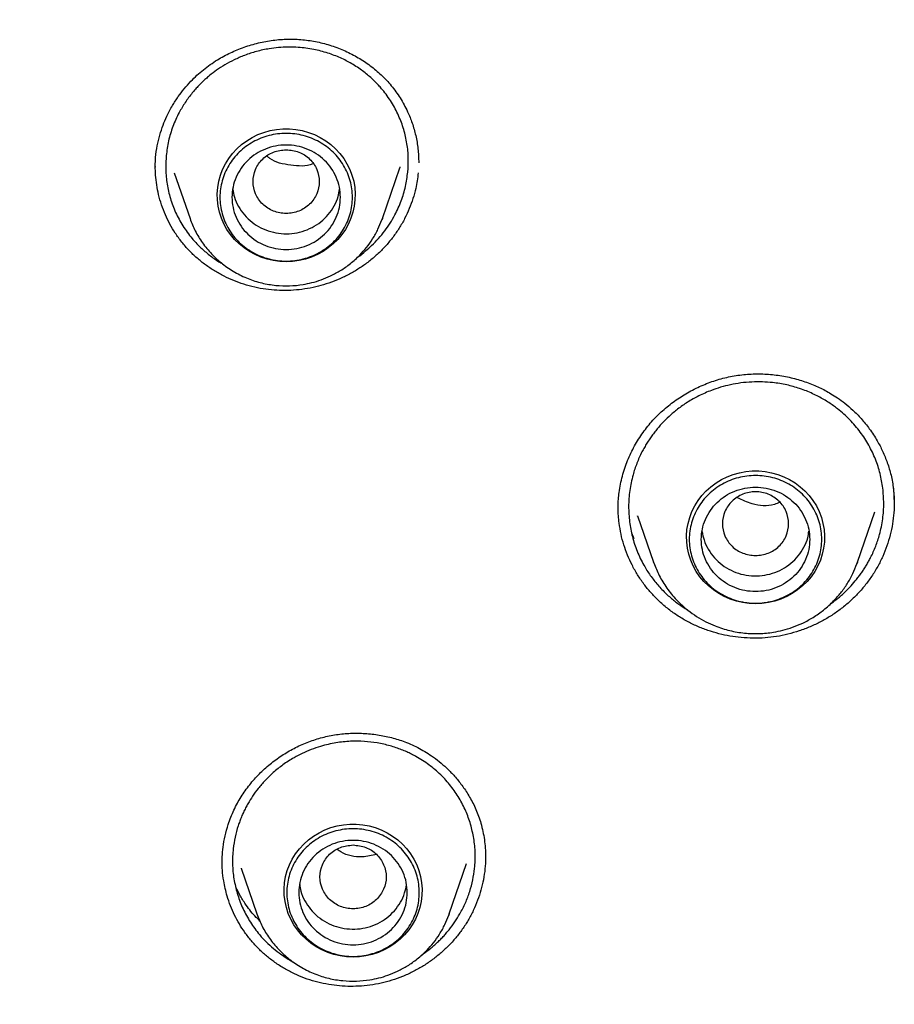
# Model space of a CAD drawing. Header units: millimetres. Extents: x 8 to 866, y 12 to 2084.
# Tile 73 of 98: x 385 to 399, y 1901 to 1917. Entities that reach past the tile are written whole.
import ezdxf

# ---------------------------------------------------------------- set-up
doc = ezdxf.new("R2010")
doc.units = ezdxf.units.MM

msp = doc.modelspace()

# ---------------------------------------------------------------- linework, layer by layer
at = {"color": 7, "linetype": 'Continuous', "lineweight": 30}
for p, q in [((386.785, 1914.7), (386.79, 1914.877)), ((386.785, 1914.695), (386.787, 1914.725)), ((390.555, 1913.86), (390.846, 1914.703)), ((390.848, 1914.718), (390.844, 1914.704)), ((387.099, 1914.621), (387.362, 1913.86)), ((390.546, 1913.838), (390.555, 1913.86)), ((399.042, 1909.372), (399.054, 1909.126)), ((399.053, 1909.131), (399.052, 1909.121)), ((394.472, 1909.03), (394.473, 1909.046)), ((394.791, 1908.925), (395.058, 1908.151)), ((394.794, 1908.92), (394.793, 1908.925)), ((398.444, 1908.151), (398.733, 1908.99)), ((394.736, 1908.54), (394.695, 1908.635)), ((395.058, 1908.151), (395.063, 1908.14)), ((395.062, 1908.14), (395.058, 1908.151)), ((398.434, 1908.127), (398.444, 1908.151)), ((398.444, 1908.151), (398.435, 1908.127)), ((392.269, 1903.27), (392.268, 1903.25)), ((387.897, 1903.149), (387.897, 1903.161)), ((388.211, 1903.069), (388.472, 1902.312)), ((388.216, 1903.065), (388.214, 1903.07)), ((391.666, 1902.312), (391.954, 1903.148)), ((391.657, 1902.29), (391.666, 1902.311))]:
    msp.add_line(p, q, dxfattribs=at)
at = {"color": 7, "linetype": 'Continuous', "lineweight": 30, "flags": 128}
for points in [[(388.958, 1913.143), (388.851, 1913.148), (388.745, 1913.163), (388.64, 1913.187), (388.539, 1913.22), (388.441, 1913.263), (388.347, 1913.314), (388.259, 1913.373), (388.177, 1913.44), (388.102, 1913.514), (388.035, 1913.594), (387.975, 1913.681), (387.925, 1913.772), (387.883, 1913.867), (387.851, 1913.966), (387.828, 1914.067), (387.816, 1914.17), (387.813, 1914.273), (387.821, 1914.376), (387.838, 1914.479), (387.866, 1914.579), (387.903, 1914.676), (387.949, 1914.769), (388.004, 1914.858), (388.068, 1914.941), (388.139, 1915.019), (388.218, 1915.089), (388.303, 1915.152), (388.393, 1915.208), (388.489, 1915.254), (388.589, 1915.292), (388.692, 1915.321), (388.798, 1915.34), (388.905, 1915.35), (389.012, 1915.35), (389.119, 1915.34), (389.225, 1915.321), (389.328, 1915.292), (389.428, 1915.254), (389.524, 1915.208), (389.614, 1915.152), (389.699, 1915.089), (389.778, 1915.019), (389.849, 1914.941), (389.913, 1914.858), (389.968, 1914.769), (390.014, 1914.676), (390.051, 1914.579), (390.079, 1914.479), (390.096, 1914.376), (390.104, 1914.273), (390.101, 1914.17), (390.089, 1914.067), (390.066, 1913.966), (390.034, 1913.867), (389.992, 1913.772), (389.942, 1913.681), (389.882, 1913.594), (389.815, 1913.514), (389.74, 1913.44), (389.658, 1913.373), (389.57, 1913.314), (389.476, 1913.263), (389.378, 1913.22), (389.277, 1913.187), (389.172, 1913.163), (389.066, 1913.148), (388.958, 1913.143)], [(390.555, 1913.86), (390.551, 1913.847), (390.548, 1913.838)], [(396.751, 1907.461), (396.644, 1907.466), (396.537, 1907.481), (396.433, 1907.505), (396.331, 1907.538), (396.233, 1907.581), (396.14, 1907.632), (396.052, 1907.691), (395.97, 1907.758), (395.895, 1907.832), (395.827, 1907.912), (395.768, 1907.998), (395.717, 1908.09), (395.676, 1908.185), (395.643, 1908.284), (395.621, 1908.385), (395.608, 1908.488), (395.606, 1908.591), (395.613, 1908.694), (395.631, 1908.796), (395.658, 1908.897), (395.695, 1908.994), (395.742, 1909.087), (395.797, 1909.176), (395.86, 1909.259), (395.932, 1909.337), (396.01, 1909.407), (396.095, 1909.47), (396.186, 1909.526), (396.282, 1909.572), (396.382, 1909.61), (396.485, 1909.639), (396.59, 1909.658), (396.697, 1909.668), (396.805, 1909.668), (396.912, 1909.658), (397.017, 1909.639), (397.12, 1909.61), (397.22, 1909.572), (397.316, 1909.526), (397.407, 1909.47), (397.492, 1909.407), (397.571, 1909.337), (397.642, 1909.259), (397.705, 1909.176), (397.761, 1909.087), (397.807, 1908.994), (397.844, 1908.897), (397.871, 1908.796), (397.889, 1908.694), (397.896, 1908.591), (397.894, 1908.488), (397.881, 1908.385), (397.859, 1908.284), (397.827, 1908.185), (397.785, 1908.09), (397.734, 1907.998), (397.675, 1907.912), (397.607, 1907.832), (397.532, 1907.758), (397.45, 1907.691), (397.362, 1907.632), (397.269, 1907.581), (397.171, 1907.538), (397.069, 1907.505), (396.965, 1907.481), (396.858, 1907.466), (396.751, 1907.461)], [(390.069, 1901.595), (389.962, 1901.6), (389.855, 1901.614), (389.751, 1901.638), (389.649, 1901.672), (389.551, 1901.714), (389.458, 1901.765), (389.37, 1901.824), (389.288, 1901.891), (389.213, 1901.965), (389.145, 1902.046), (389.086, 1902.132), (389.035, 1902.223), (388.994, 1902.319), (388.961, 1902.417), (388.939, 1902.519), (388.926, 1902.621), (388.924, 1902.725), (388.931, 1902.828), (388.949, 1902.93), (388.976, 1903.03), (389.013, 1903.127), (389.059, 1903.221), (389.115, 1903.31), (389.178, 1903.393), (389.25, 1903.47), (389.328, 1903.541), (389.413, 1903.604), (389.504, 1903.659), (389.6, 1903.706), (389.7, 1903.744), (389.803, 1903.773), (389.908, 1903.792), (390.015, 1903.802), (390.123, 1903.802), (390.23, 1903.792), (390.335, 1903.773), (390.438, 1903.744), (390.538, 1903.706), (390.634, 1903.659), (390.725, 1903.604), (390.81, 1903.541), (390.888, 1903.47), (390.96, 1903.393), (391.023, 1903.31), (391.079, 1903.221), (391.125, 1903.127), (391.162, 1903.03), (391.189, 1902.93), (391.207, 1902.828), (391.214, 1902.725), (391.212, 1902.621), (391.199, 1902.519), (391.177, 1902.417), (391.144, 1902.319), (391.103, 1902.223), (391.052, 1902.132), (390.993, 1902.046), (390.925, 1901.965), (390.85, 1901.891), (390.768, 1901.824), (390.68, 1901.765), (390.587, 1901.714), (390.489, 1901.672), (390.387, 1901.638), (390.283, 1901.614), (390.176, 1901.6), (390.069, 1901.595)], [(391.666, 1902.312), (391.661, 1902.298), (391.658, 1902.29)]]:
    msp.add_lwpolyline(points, dxfattribs=at)
at = {"color": 7, "linetype": 'Continuous', "lineweight": 30}
for points, knots in [([(385.428, 1947.324), (385.162, 1947.073), (384.517, 1946.464), (383.741, 1945.665), (383.211, 1945.101), (383.022, 1944.895), (382.969, 1944.838), (382.917, 1944.782), (382.865, 1944.725), (382.814, 1944.668), (382.762, 1944.611), (382.709, 1944.553), (382.644, 1944.481), (382.547, 1944.373), (382.404, 1944.213), (382.21, 1943.994), (381.972, 1943.72), (381.69, 1943.392), (381.36, 1943), (380.982, 1942.542), (380.558, 1942.014), (380.095, 1941.42), (379.595, 1940.757), (379.062, 1940.025), (378.626, 1939.403), (378.321, 1938.953), (378.152, 1938.701), (378.01, 1938.486), (377.871, 1938.273), (377.734, 1938.062), (377.6, 1937.853), (377.394, 1937.528), (377.124, 1937.092), (376.742, 1936.459), (376.336, 1935.76), (375.914, 1935.002), (375.608, 1934.431), (375.403, 1934.036), (375.285, 1933.808), (375.172, 1933.584), (375.062, 1933.366), (374.956, 1933.151), (374.854, 1932.942), (374.498, 1932.206), (373.917, 1930.929), (373.168, 1929.085), (372.496, 1927.215), (371.926, 1925.396), (371.448, 1923.634), (371.067, 1922.003), (370.841, 1920.865), (370.727, 1920.23), (370.693, 1920.032), (370.659, 1919.834), (370.626, 1919.636), (370.594, 1919.438), (370.539, 1919.088), (370.461, 1918.564), (370.364, 1917.845), (370.271, 1917.06), (370.186, 1916.209), (370.12, 1915.407), (370.071, 1914.667), (370.037, 1914.003), (370.011, 1913.31), (369.994, 1912.58), (369.989, 1911.817), (369.997, 1910.996), (370.02, 1910.157), (370.058, 1909.323), (370.106, 1908.548), (370.162, 1907.833), (370.225, 1907.158), (370.292, 1906.528), (370.346, 1906.076), (370.38, 1905.803), (370.395, 1905.686), (370.41, 1905.573), (370.425, 1905.463), (370.44, 1905.356), (370.454, 1905.253), (370.553, 1904.549), (370.766, 1903.24), (371.155, 1901.331), (371.625, 1899.423), (372.154, 1897.595), (372.738, 1895.851), (373.179, 1894.638), (373.45, 1893.987), (373.494, 1893.884)], [0, 0, 0, 0, 0.018599, 0.04507, 0.056717, 0.058025, 0.059332, 0.060639, 0.061947, 0.063254, 0.064561, 0.065869, 0.067269, 0.0695, 0.073274, 0.078244, 0.084411, 0.091774, 0.100334, 0.110561, 0.122095, 0.134937, 0.149086, 0.164542, 0.181306, 0.187969, 0.192424, 0.196826, 0.201176, 0.205475, 0.209723, 0.213919, 0.225194, 0.236079, 0.251832, 0.266693, 0.280661, 0.285164, 0.289565, 0.293866, 0.298065, 0.302163, 0.30616, 0.310056, 0.344243, 0.378429, 0.412614, 0.446799, 0.476883, 0.506965, 0.533438, 0.536905, 0.540371, 0.543838, 0.547305, 0.550771, 0.554238, 0.565647, 0.578178, 0.59183, 0.606602, 0.622496, 0.63351, 0.645005, 0.656981, 0.669437, 0.682878, 0.696522, 0.711963, 0.726388, 0.739797, 0.75219, 0.763567, 0.774909, 0.785022, 0.787123, 0.789162, 0.79114, 0.793055, 0.794908, 0.7967, 0.798429, 0.831748, 0.865347, 0.899227, 0.933388, 0.963682, 0.994194, 1, 1, 1, 1]), ([(386.79, 1914.877), (386.798, 1914.941), (386.813, 1915.066), (386.857, 1915.244), (386.911, 1915.408), (386.981, 1915.571), (387.064, 1915.731), (387.162, 1915.882), (387.264, 1916.017), (387.369, 1916.135), (387.476, 1916.24), (387.583, 1916.333), (387.697, 1916.419), (387.845, 1916.516), (388.031, 1916.617), (388.259, 1916.711), (388.497, 1916.781), (388.741, 1916.826), (388.987, 1916.844), (389.233, 1916.835), (389.476, 1916.799), (389.712, 1916.735), (389.94, 1916.647), (390.156, 1916.536), (390.357, 1916.402), (390.542, 1916.247), (390.709, 1916.068), (390.856, 1915.863), (390.97, 1915.653), (391.055, 1915.443), (391.113, 1915.237), (391.152, 1915.017), (391.157, 1914.864), (391.16, 1914.786)], [0, 0, 0, 0, 0.030067, 0.058301, 0.084766, 0.109503, 0.139837, 0.167182, 0.191556, 0.216893, 0.238411, 0.259514, 0.280855, 0.302401, 0.338779, 0.375665, 0.412589, 0.449465, 0.486265, 0.522985, 0.559775, 0.596701, 0.633716, 0.670743, 0.707697, 0.744513, 0.782036, 0.821098, 0.861806, 0.89354, 0.927112, 0.962613, 1, 1, 1, 1]), ([(390.978, 1914.633), (390.983, 1914.711), (390.992, 1914.868), (390.968, 1915.106), (390.915, 1915.342), (390.829, 1915.573), (390.711, 1915.796), (390.596, 1915.956), (390.503, 1916.062), (390.444, 1916.124), (390.379, 1916.187), (390.307, 1916.25), (390.227, 1916.313), (390.14, 1916.374), (390.019, 1916.45), (389.857, 1916.533), (389.646, 1916.614), (389.411, 1916.675), (389.189, 1916.704), (388.993, 1916.71), (388.833, 1916.702), (388.657, 1916.68), (388.468, 1916.639), (388.272, 1916.575), (388.097, 1916.5), (387.942, 1916.416), (387.806, 1916.327), (387.702, 1916.248), (387.623, 1916.181), (387.564, 1916.126), (387.506, 1916.069), (387.452, 1916.009), (387.374, 1915.918), (387.28, 1915.791), (387.169, 1915.605), (387.073, 1915.391), (386.999, 1915.151), (386.977, 1914.988), (386.967, 1914.907)], [0, 0, 0, 0, 0.0382843, 0.0773261, 0.1171247, 0.1576789, 0.1989869, 0.2410466, 0.2541711, 0.2681265, 0.2829124, 0.2985279, 0.3149723, 0.3322448, 0.3503445, 0.3839958, 0.4201689, 0.4588571, 0.500053, 0.5264202, 0.5517772, 0.5761255, 0.6107512, 0.6431186, 0.6732325, 0.7010973, 0.7267171, 0.7500956, 0.7631424, 0.7761302, 0.7890593, 0.8019299, 0.8147423, 0.8465088, 0.8779168, 0.9192299, 0.9599215, 1, 1, 1, 1]), ([(388.958, 1915.004), (388.887, 1914.996), (388.743, 1914.98), (388.559, 1914.858), (388.438, 1914.682), (388.394, 1914.474), (388.438, 1914.267), (388.559, 1914.089), (388.743, 1913.973), (388.958, 1913.93), (389.174, 1913.973), (389.358, 1914.089), (389.479, 1914.267), (389.523, 1914.474), (389.479, 1914.682), (389.358, 1914.858), (389.174, 1914.98), (389.03, 1914.996), (388.958, 1915.004)], [0, 0, 0, 0, 0.0625, 0.125, 0.1875, 0.25, 0.3125, 0.375, 0.4375, 0.5, 0.5625, 0.625, 0.6875, 0.75, 0.8125, 0.875, 0.9375, 1, 1, 1, 1]), ([(386.967, 1914.907), (386.962, 1914.828), (386.952, 1914.67), (386.977, 1914.43), (387.031, 1914.192), (387.119, 1913.959), (387.239, 1913.736), (387.377, 1913.546), (387.521, 1913.391), (387.665, 1913.266), (387.789, 1913.172), (387.87, 1913.127), (387.894, 1913.115)], [0, 0, 0, 0, 0.110734, 0.223565, 0.338517, 0.455613, 0.574876, 0.696329, 0.784767, 0.871173, 0.963465, 1, 1, 1, 1]), ([(389.401, 1914.772), (389.4, 1914.772), (389.289, 1914.719), (389.031, 1914.74), (388.762, 1914.791), (388.658, 1914.883), (388.643, 1914.896)], [0, 0, 0, 0, 0.002334, 0.462988, 0.924384, 1, 1, 1, 1]), ([(391.151, 1914.618), (391.14, 1914.532), (391.121, 1914.388), (391.065, 1914.191), (391.004, 1914.023), (390.928, 1913.859), (390.837, 1913.701), (390.734, 1913.552), (390.619, 1913.412), (390.49, 1913.28), (390.351, 1913.159), (390.204, 1913.052), (390.048, 1912.956), (389.883, 1912.872), (389.712, 1912.802), (389.537, 1912.746), (389.358, 1912.704), (389.174, 1912.676), (388.989, 1912.664), (388.804, 1912.666), (388.619, 1912.684), (388.436, 1912.717), (388.257, 1912.766), (388.087, 1912.828), (387.924, 1912.902), (387.767, 1912.989), (387.617, 1913.09), (387.476, 1913.203), (387.344, 1913.329), (387.223, 1913.468), (387.117, 1913.614), (387.026, 1913.766), (386.95, 1913.923), (386.887, 1914.087), (386.839, 1914.253), (386.807, 1914.419), (386.787, 1914.577), (386.786, 1914.682), (386.785, 1914.731)], [0, 0, 0, 0, 0.0402569, 0.0675045, 0.0947524, 0.1227904, 0.1508285, 0.1781113, 0.205394, 0.2334739, 0.2615534, 0.2887199, 0.3158872, 0.343842, 0.3717974, 0.3990402, 0.4262829, 0.4542945, 0.4823054, 0.5098766, 0.537447, 0.5658632, 0.5942805, 0.6212526, 0.648225, 0.6759302, 0.7036349, 0.7314471, 0.759258, 0.7879403, 0.8166239, 0.8435038, 0.8703841, 0.8980138, 0.9256435, 0.9513525, 0.9770612, 1, 1, 1, 1]), ([(390.137, 1913.215), (390.14, 1913.216), (390.189, 1913.248), (390.27, 1913.314), (390.386, 1913.417), (390.493, 1913.528), (390.595, 1913.653), (390.686, 1913.784), (390.782, 1913.949), (390.872, 1914.152), (390.946, 1914.391), (390.967, 1914.553), (390.978, 1914.633)], [0, 0, 0, 0, 0.005014, 0.102532, 0.180648, 0.276186, 0.370609, 0.463914, 0.556099, 0.707182, 0.85515, 1, 1, 1, 1]), ([(388.072, 1914.344), (388.079, 1914.302), (388.096, 1914.203), (388.163, 1914.059), (388.261, 1913.917), (388.388, 1913.796), (388.536, 1913.702), (388.701, 1913.638), (388.875, 1913.605), (389.052, 1913.606), (389.226, 1913.641), (389.39, 1913.707), (389.537, 1913.803), (389.662, 1913.924), (389.759, 1914.067), (389.823, 1914.21), (389.838, 1914.306), (389.845, 1914.346)], [0, 0, 0, 0, 0.052548, 0.121651, 0.190754, 0.259856, 0.328959, 0.398062, 0.467165, 0.536267, 0.60537, 0.674473, 0.743576, 0.812678, 0.881781, 0.950884, 1, 1, 1, 1]), ([(387.362, 1913.86), (387.389, 1913.79), (387.445, 1913.649), (387.567, 1913.452), (387.718, 1913.268), (387.898, 1913.103), (388.101, 1912.965), (388.322, 1912.858), (388.551, 1912.786), (388.783, 1912.746), (389.014, 1912.738), (389.214, 1912.758), (389.388, 1912.795), (389.542, 1912.841), (389.702, 1912.908), (389.866, 1912.997), (390.03, 1913.111), (390.174, 1913.241), (390.296, 1913.381), (390.398, 1913.524), (390.484, 1913.677), (390.526, 1913.786), (390.546, 1913.838)], [0, 0, 0, 0, 0.054071, 0.109832, 0.167393, 0.226912, 0.287352, 0.346531, 0.404408, 0.460998, 0.516314, 0.570366, 0.606234, 0.644832, 0.686606, 0.731592, 0.779824, 0.831332, 0.872141, 0.914815, 0.959355, 1, 1, 1, 1]), ([(394.47, 1909.025), (394.47, 1909.049), (394.47, 1909.105), (394.474, 1909.202), (394.486, 1909.318), (394.508, 1909.448), (394.539, 1909.583), (394.592, 1909.758), (394.676, 1909.966), (394.805, 1910.2), (394.958, 1910.413), (395.133, 1910.606), (395.328, 1910.775), (395.538, 1910.922), (395.761, 1911.045), (395.996, 1911.145), (396.24, 1911.219), (396.491, 1911.266), (396.745, 1911.285), (397, 1911.276), (397.249, 1911.241), (397.486, 1911.182), (397.671, 1911.116), (397.809, 1911.056), (397.908, 1911.006), (398.009, 1910.949), (398.12, 1910.879), (398.243, 1910.789), (398.374, 1910.675), (398.511, 1910.535), (398.648, 1910.365), (398.767, 1910.183), (398.865, 1909.993), (398.943, 1909.803), (399.006, 1909.594), (399.03, 1909.447), (399.042, 1909.372)], [0, 0, 0, 0, 0.012106, 0.026987, 0.044709, 0.065078, 0.085761, 0.106158, 0.146116, 0.185049, 0.223338, 0.261189, 0.298488, 0.33531, 0.372027, 0.408697, 0.4453, 0.481823, 0.518382, 0.555085, 0.591795, 0.627263, 0.661081, 0.677359, 0.693208, 0.709391, 0.728559, 0.750927, 0.776586, 0.805586, 0.837939, 0.873625, 0.902551, 0.933282, 0.965776, 1, 1, 1, 1]), ([(398.865, 1909.383), (398.852, 1909.464), (398.825, 1909.627), (398.746, 1909.866), (398.636, 1910.098), (398.494, 1910.318), (398.32, 1910.522), (398.164, 1910.662), (398.043, 1910.753), (397.968, 1910.804), (397.885, 1910.856), (397.796, 1910.905), (397.698, 1910.953), (397.594, 1910.998), (397.452, 1911.05), (397.265, 1911.102), (397.058, 1911.136), (396.863, 1911.149), (396.687, 1911.148), (396.509, 1911.132), (396.336, 1911.102), (396.173, 1911.06), (395.996, 1911.001), (395.811, 1910.919), (395.624, 1910.814), (395.46, 1910.699), (395.319, 1910.58), (395.198, 1910.46), (395.108, 1910.356), (395.042, 1910.27), (394.994, 1910.201), (394.948, 1910.13), (394.905, 1910.058), (394.846, 1909.948), (394.778, 1909.798), (394.707, 1909.584), (394.657, 1909.344), (394.637, 1909.081), (394.652, 1908.908), (394.659, 1908.822)], [0, 0, 0, 0, 0.038284, 0.077332, 0.117143, 0.157715, 0.199046, 0.241134, 0.254372, 0.268421, 0.283282, 0.298954, 0.315435, 0.332727, 0.350827, 0.384436, 0.420513, 0.445941, 0.472463, 0.500077, 0.52627, 0.551485, 0.575725, 0.610247, 0.642582, 0.672732, 0.700702, 0.726493, 0.75011, 0.763111, 0.776058, 0.788952, 0.801793, 0.81458, 0.846304, 0.877699, 0.919039, 0.959804, 1, 1, 1, 1]), ([(399.038, 1909.389), (399.046, 1909.312), (399.058, 1909.174), (399.05, 1908.974), (399.028, 1908.789), (398.989, 1908.604), (398.935, 1908.423), (398.865, 1908.248), (398.781, 1908.08), (398.681, 1907.916), (398.568, 1907.762), (398.443, 1907.619), (398.306, 1907.487), (398.157, 1907.365), (397.998, 1907.255), (397.832, 1907.16), (397.658, 1907.078), (397.477, 1907.009), (397.29, 1906.955), (397.1, 1906.916), (396.907, 1906.894), (396.71, 1906.888), (396.515, 1906.898), (396.326, 1906.923), (396.141, 1906.963), (395.959, 1907.017), (395.781, 1907.087), (395.609, 1907.171), (395.443, 1907.27), (395.285, 1907.385), (395.141, 1907.511), (395.011, 1907.646), (394.895, 1907.789), (394.79, 1907.943), (394.699, 1908.104), (394.624, 1908.27), (394.562, 1908.442), (394.515, 1908.619), (394.496, 1908.741), (394.487, 1908.802)], [0, 0, 0, 0, 0.0333521, 0.0598741, 0.0863964, 0.1136869, 0.1409774, 0.1675492, 0.1941208, 0.2214685, 0.2488158, 0.2752898, 0.3017647, 0.3290129, 0.3562617, 0.3827161, 0.4091705, 0.4363689, 0.4635666, 0.4903844, 0.5172012, 0.5448448, 0.5724896, 0.5986646, 0.6248399, 0.6517236, 0.6786069, 0.7056535, 0.7326989, 0.7605898, 0.7884819, 0.8146406, 0.8407997, 0.8676881, 0.8945765, 0.9205689, 0.946561, 0.9732808, 1, 1, 1, 1]), ([(396.751, 1908.262), (396.679, 1908.27), (396.536, 1908.287), (396.352, 1908.408), (396.231, 1908.584), (396.186, 1908.792), (396.231, 1909), (396.352, 1909.177), (396.536, 1909.294), (396.751, 1909.337), (396.967, 1909.294), (397.15, 1909.177), (397.271, 1909), (397.316, 1908.792), (397.271, 1908.584), (397.15, 1908.408), (396.967, 1908.287), (396.823, 1908.27), (396.751, 1908.262)], [0, 0, 0, 0, 0.0625, 0.125, 0.1875, 0.25, 0.3125, 0.375, 0.4375, 0.5, 0.5625, 0.625, 0.6875, 0.75, 0.8125, 0.875, 0.9375, 1, 1, 1, 1]), ([(397.995, 1907.462), (398.028, 1907.485), (398.109, 1907.542), (398.224, 1907.643), (398.336, 1907.756), (398.416, 1907.85), (398.474, 1907.925), (398.517, 1907.984), (398.556, 1908.043), (398.594, 1908.104), (398.629, 1908.166), (398.684, 1908.269), (398.749, 1908.416), (398.82, 1908.632), (398.868, 1908.87), (398.887, 1909.129), (398.872, 1909.299), (398.865, 1909.383)], [0, 0, 0, 0, 0.053307, 0.132563, 0.203409, 0.265835, 0.298463, 0.330916, 0.363193, 0.395295, 0.427221, 0.458971, 0.55313, 0.645705, 0.76663, 0.88473, 1, 1, 1, 1]), ([(397.154, 1909.146), (397.124, 1909.134), (396.981, 1909.075), (396.718, 1909.092), (396.531, 1909.185), (396.451, 1909.224)], [0, 0, 0, 0, 0.1321382, 0.6330627, 1, 1, 1, 1]), ([(394.487, 1908.802), (394.477, 1908.884), (394.467, 1908.971), (394.471, 1909.058), (394.471, 1909.064)], [0, 0, 0, 0, 0.936609, 1, 1, 1, 1]), ([(394.659, 1908.822), (394.673, 1908.74), (394.7, 1908.574), (394.782, 1908.331), (394.884, 1908.117), (395.002, 1907.931), (395.126, 1907.772), (395.262, 1907.63), (395.404, 1907.508), (395.52, 1907.422), (395.593, 1907.38), (395.614, 1907.368)], [0, 0, 0, 0, 0.139761, 0.282045, 0.426871, 0.537205, 0.648991, 0.762236, 0.861893, 0.959253, 1, 1, 1, 1]), ([(395.864, 1908.66), (395.873, 1908.613), (395.892, 1908.511), (395.963, 1908.364), (396.064, 1908.223), (396.192, 1908.105), (396.342, 1908.013), (396.508, 1907.951), (396.683, 1907.922), (396.86, 1907.926), (397.034, 1907.963), (397.196, 1908.032), (397.341, 1908.13), (397.464, 1908.254), (397.558, 1908.398), (397.619, 1908.538), (397.632, 1908.63), (397.637, 1908.666)], [0, 0, 0, 0, 0.057411, 0.12654, 0.195669, 0.264798, 0.333927, 0.403056, 0.472185, 0.541314, 0.610443, 0.679572, 0.748701, 0.81783, 0.886959, 0.956088, 1, 1, 1, 1]), ([(395.063, 1908.14), (395.091, 1908.07), (395.148, 1907.924), (395.276, 1907.718), (395.435, 1907.523), (395.605, 1907.368), (395.77, 1907.25), (395.922, 1907.163), (396.104, 1907.08), (396.32, 1907.012), (396.566, 1906.97), (396.81, 1906.962), (397.023, 1906.983), (397.207, 1907.022), (397.37, 1907.071), (397.54, 1907.142), (397.714, 1907.236), (397.887, 1907.358), (398.04, 1907.496), (398.17, 1907.643), (398.277, 1907.795), (398.369, 1907.957), (398.413, 1908.072), (398.434, 1908.127)], [0, 0, 0, 0, 0.051513, 0.107425, 0.165174, 0.224901, 0.265475, 0.305508, 0.344956, 0.403011, 0.459773, 0.515253, 0.569462, 0.605431, 0.644139, 0.686031, 0.73114, 0.779497, 0.831131, 0.872034, 0.9148, 0.959431, 1, 1, 1, 1]), ([(387.895, 1903.133), (387.895, 1903.175), (387.896, 1903.268), (387.909, 1903.428), (387.942, 1903.609), (387.999, 1903.817), (388.086, 1904.036), (388.206, 1904.257), (388.348, 1904.457), (388.509, 1904.639), (388.688, 1904.801), (388.881, 1904.943), (389.086, 1905.064), (389.303, 1905.163), (389.529, 1905.238), (389.762, 1905.288), (389.999, 1905.313), (390.238, 1905.314), (390.475, 1905.29), (390.706, 1905.243), (390.898, 1905.183), (391.052, 1905.119), (391.172, 1905.06), (391.289, 1904.993), (391.41, 1904.912), (391.532, 1904.817), (391.654, 1904.706), (391.775, 1904.578), (391.896, 1904.426), (392.01, 1904.249), (392.115, 1904.045), (392.166, 1903.895), (392.192, 1903.817)], [0, 0, 0, 0, 0.02189, 0.048481, 0.079728, 0.111837, 0.153498, 0.193917, 0.233061, 0.271736, 0.310079, 0.348073, 0.385823, 0.423498, 0.461101, 0.498782, 0.536603, 0.57452, 0.612464, 0.650216, 0.687262, 0.709125, 0.730708, 0.752088, 0.774622, 0.801385, 0.827028, 0.855704, 0.88739, 0.922041, 0.959596, 1, 1, 1, 1]), ([(392.02, 1903.8), (391.995, 1903.874), (391.945, 1904.024), (391.833, 1904.237), (391.695, 1904.439), (391.527, 1904.625), (391.332, 1904.791), (391.163, 1904.899), (391.037, 1904.966), (390.958, 1905.004), (390.873, 1905.039), (390.781, 1905.073), (390.683, 1905.104), (390.578, 1905.13), (390.436, 1905.158), (390.252, 1905.18), (390.023, 1905.182), (389.779, 1905.156), (389.56, 1905.106), (389.374, 1905.042), (389.226, 1904.979), (389.068, 1904.897), (388.906, 1904.792), (388.746, 1904.665), (388.61, 1904.533), (388.495, 1904.401), (388.401, 1904.271), (388.333, 1904.161), (388.284, 1904.071), (388.248, 1903.998), (388.216, 1903.925), (388.187, 1903.85), (388.148, 1903.738), (388.107, 1903.587), (388.073, 1903.375), (388.063, 1903.142), (388.084, 1902.892), (388.125, 1902.732), (388.145, 1902.653)], [0, 0, 0, 0, 0.0382843, 0.0773261, 0.1171247, 0.1576789, 0.1989869, 0.2410466, 0.2541711, 0.2681265, 0.2829124, 0.2985279, 0.3149723, 0.3322448, 0.3503445, 0.3839958, 0.4201689, 0.4588571, 0.500053, 0.5264202, 0.5517772, 0.5761255, 0.6107512, 0.6431186, 0.6732325, 0.7010973, 0.7267171, 0.7500956, 0.7631424, 0.7761302, 0.7890593, 0.8019299, 0.8147423, 0.8465088, 0.8779168, 0.9192299, 0.9599215, 1, 1, 1, 1]), ([(391.212, 1901.634), (391.224, 1901.642), (391.266, 1901.669), (391.327, 1901.716), (391.396, 1901.772), (391.456, 1901.826), (391.513, 1901.88), (391.566, 1901.935), (391.616, 1901.991), (391.682, 1902.071), (391.76, 1902.176), (391.834, 1902.296), (391.891, 1902.402), (391.935, 1902.494), (391.973, 1902.588), (392.017, 1902.714), (392.059, 1902.873), (392.093, 1903.086), (392.101, 1903.318), (392.08, 1903.565), (392.04, 1903.722), (392.02, 1903.8)], [0, 0, 0, 0, 0.01738, 0.059199, 0.091864, 0.123835, 0.155111, 0.185692, 0.215578, 0.244768, 0.3108, 0.372959, 0.414599, 0.455917, 0.49691, 0.537579, 0.617918, 0.696958, 0.800288, 0.901303, 1, 1, 1, 1]), ([(392.192, 1903.817), (392.214, 1903.726), (392.258, 1903.546), (392.266, 1903.359), (392.27, 1903.266)], [0, 0, 0, 0, 0.5017, 1, 1, 1, 1]), ([(390.069, 1903.456), (389.997, 1903.448), (389.853, 1903.431), (389.67, 1903.31), (389.549, 1903.134), (389.504, 1902.926), (389.549, 1902.718), (389.67, 1902.541), (389.853, 1902.424), (390.069, 1902.382), (390.285, 1902.424), (390.468, 1902.541), (390.589, 1902.718), (390.634, 1902.926), (390.589, 1903.134), (390.468, 1903.31), (390.285, 1903.431), (390.141, 1903.448), (390.069, 1903.456)], [0, 0, 0, 0, 0.0625, 0.125, 0.1875, 0.25, 0.3125, 0.375, 0.4375, 0.5, 0.5625, 0.625, 0.6875, 0.75, 0.8125, 0.875, 0.9375, 1, 1, 1, 1]), ([(390.46, 1903.297), (390.381, 1903.28), (390.183, 1903.238), (389.942, 1903.282), (389.827, 1903.368), (389.808, 1903.382)], [0, 0, 0, 0, 0.3547253, 0.8932938, 1, 1, 1, 1]), ([(392.269, 1903.269), (392.269, 1903.26), (392.272, 1903.19), (392.261, 1903.06), (392.236, 1902.881), (392.195, 1902.707), (392.139, 1902.536), (392.068, 1902.368), (391.983, 1902.207), (391.885, 1902.055), (391.775, 1901.911), (391.651, 1901.776), (391.516, 1901.65), (391.373, 1901.537), (391.22, 1901.435), (391.058, 1901.345), (390.889, 1901.268), (390.714, 1901.206), (390.534, 1901.158), (390.349, 1901.125), (390.163, 1901.108), (389.98, 1901.106), (389.799, 1901.118), (389.619, 1901.145), (389.439, 1901.187), (389.264, 1901.243), (389.093, 1901.314), (388.928, 1901.401), (388.773, 1901.501), (388.631, 1901.611), (388.5, 1901.73), (388.379, 1901.861), (388.272, 1902), (388.179, 1902.143), (388.099, 1902.29), (388.03, 1902.445), (387.995, 1902.553), (387.978, 1902.607)], [0, 0, 0, 0, 0.0045371, 0.0343863, 0.0642356, 0.0932808, 0.1223258, 0.1522197, 0.182113, 0.2110344, 0.2399567, 0.2697173, 0.2994785, 0.3284812, 0.3574837, 0.3873048, 0.4171252, 0.4464774, 0.4758288, 0.5060806, 0.5363336, 0.5650481, 0.5937628, 0.6232577, 0.6527521, 0.6823609, 0.7119683, 0.7425034, 0.7730399, 0.8016562, 0.8302729, 0.8596875, 0.889102, 0.9164717, 0.9438412, 0.9719209, 1, 1, 1, 1]), ([(387.978, 1902.607), (387.956, 1902.691), (387.921, 1902.832), (387.898, 1903.026), (387.896, 1903.134), (387.896, 1903.184)], [0, 0, 0, 0, 0.444874, 0.745983, 1, 1, 1, 1]), ([(388.523, 1902.193), (388.502, 1902.213), (388.416, 1902.292), (388.31, 1902.432), (388.198, 1902.602), (388.147, 1902.707), (388.121, 1902.758)], [0, 0, 0, 0, 0.123857, 0.496449, 0.754012, 1, 1, 1, 1]), ([(389.183, 1902.799), (389.188, 1902.762), (389.202, 1902.669), (389.264, 1902.528), (389.359, 1902.384), (389.482, 1902.261), (389.628, 1902.163), (389.791, 1902.095), (389.965, 1902.059), (390.142, 1902.056), (390.317, 1902.086), (390.482, 1902.149), (390.631, 1902.242), (390.759, 1902.361), (390.86, 1902.501), (390.929, 1902.648), (390.947, 1902.749), (390.956, 1902.794)], [0, 0, 0, 0, 0.045582, 0.114699, 0.183817, 0.252934, 0.322051, 0.391169, 0.460286, 0.529403, 0.59852, 0.667638, 0.736755, 0.805872, 0.87499, 0.944107, 1, 1, 1, 1]), ([(388.145, 1902.653), (388.171, 1902.575), (388.224, 1902.419), (388.343, 1902.197), (388.471, 1902.016), (388.598, 1901.873), (388.714, 1901.763), (388.832, 1901.667), (388.953, 1901.586), (389.033, 1901.535), (389.077, 1901.514), (389.08, 1901.513)], [0, 0, 0, 0, 0.162955, 0.329373, 0.49929, 0.602985, 0.707962, 0.81423, 0.904039, 0.993761, 1, 1, 1, 1]), ([(388.472, 1902.311), (388.5, 1902.242), (388.555, 1902.1), (388.677, 1901.904), (388.828, 1901.719), (389.008, 1901.555), (389.212, 1901.416), (389.433, 1901.31), (389.662, 1901.237), (389.894, 1901.198), (390.124, 1901.19), (390.325, 1901.21), (390.499, 1901.246), (390.653, 1901.293), (390.813, 1901.359), (390.977, 1901.448), (391.14, 1901.563), (391.284, 1901.693), (391.407, 1901.832), (391.508, 1901.976), (391.595, 1902.129), (391.637, 1902.238), (391.657, 1902.29)], [0, 0, 0, 0, 0.054071, 0.109832, 0.167393, 0.226912, 0.287352, 0.346531, 0.404408, 0.460998, 0.516314, 0.570366, 0.606234, 0.644832, 0.686606, 0.731592, 0.779824, 0.831332, 0.872141, 0.914815, 0.959355, 1, 1, 1, 1])]:
    msp.add_open_spline(points, degree=3, knots=knots, dxfattribs=at)
for points in [[(390.058, 1914.214), (390.057, 1914.168), (390.053, 1914.075), (390.024, 1913.939), (389.978, 1913.807), (389.914, 1913.682), (389.834, 1913.567), (389.739, 1913.462), (389.63, 1913.371), (389.51, 1913.293), (389.381, 1913.232), (389.244, 1913.187), (389.102, 1913.16), (388.958, 1913.151), (388.815, 1913.16), (388.673, 1913.187), (388.536, 1913.232), (388.407, 1913.293), (388.287, 1913.371), (388.178, 1913.462), (388.083, 1913.567), (388.003, 1913.682), (387.939, 1913.807), (387.893, 1913.939), (387.865, 1914.075), (387.855, 1914.214), (387.865, 1914.353), (387.893, 1914.489), (387.939, 1914.621), (388.003, 1914.745), (388.083, 1914.861), (388.178, 1914.966), (388.287, 1915.057), (388.407, 1915.135), (388.536, 1915.196), (388.673, 1915.241), (388.815, 1915.268), (388.958, 1915.277), (389.102, 1915.268), (389.244, 1915.241), (389.381, 1915.196), (389.51, 1915.135), (389.63, 1915.057), (389.739, 1914.966), (389.834, 1914.861), (389.914, 1914.745), (389.978, 1914.621), (390.024, 1914.489), (390.053, 1914.353), (390.057, 1914.26), (390.058, 1914.214)], [(389.858, 1914.214), (389.855, 1914.157), (389.848, 1914.044), (389.795, 1913.88), (389.712, 1913.729), (389.599, 1913.597), (389.462, 1913.488), (389.305, 1913.407), (389.135, 1913.358), (388.958, 1913.341), (388.782, 1913.358), (388.612, 1913.407), (388.455, 1913.488), (388.318, 1913.597), (388.205, 1913.729), (388.122, 1913.88), (388.07, 1914.044), (388.053, 1914.214), (388.07, 1914.384), (388.122, 1914.548), (388.205, 1914.699), (388.318, 1914.831), (388.455, 1914.94), (388.612, 1915.02), (388.782, 1915.07), (388.958, 1915.087), (389.135, 1915.07), (389.305, 1915.02), (389.462, 1914.94), (389.599, 1914.831), (389.712, 1914.699), (389.795, 1914.548), (389.848, 1914.384), (389.855, 1914.271), (389.858, 1914.214)], [(397.851, 1908.532), (397.849, 1908.486), (397.846, 1908.393), (397.816, 1908.257), (397.77, 1908.125), (397.706, 1908), (397.626, 1907.885), (397.531, 1907.78), (397.423, 1907.688), (397.303, 1907.611), (397.173, 1907.55), (397.037, 1907.505), (396.895, 1907.478), (396.751, 1907.469), (396.607, 1907.478), (396.466, 1907.505), (396.329, 1907.55), (396.199, 1907.611), (396.08, 1907.688), (395.971, 1907.78), (395.876, 1907.885), (395.796, 1908), (395.732, 1908.125), (395.686, 1908.257), (395.657, 1908.393), (395.648, 1908.532), (395.657, 1908.671), (395.686, 1908.807), (395.732, 1908.939), (395.796, 1909.063), (395.876, 1909.179), (395.971, 1909.283), (396.08, 1909.375), (396.199, 1909.452), (396.329, 1909.514), (396.466, 1909.559), (396.607, 1909.586), (396.751, 1909.595), (396.895, 1909.586), (397.037, 1909.559), (397.173, 1909.514), (397.303, 1909.452), (397.423, 1909.375), (397.531, 1909.283), (397.626, 1909.179), (397.706, 1909.063), (397.77, 1908.939), (397.816, 1908.807), (397.846, 1908.671), (397.849, 1908.578), (397.851, 1908.532)], [(397.651, 1908.532), (397.648, 1908.589), (397.641, 1908.702), (397.587, 1908.866), (397.504, 1909.017), (397.392, 1909.149), (397.254, 1909.258), (397.098, 1909.338), (396.928, 1909.388), (396.751, 1909.405), (396.574, 1909.388), (396.404, 1909.338), (396.248, 1909.258), (396.111, 1909.149), (395.998, 1909.017), (395.914, 1908.866), (395.863, 1908.702), (395.845, 1908.532), (395.863, 1908.362), (395.914, 1908.198), (395.998, 1908.047), (396.111, 1907.915), (396.248, 1907.806), (396.404, 1907.725), (396.574, 1907.676), (396.751, 1907.659), (396.928, 1907.676), (397.098, 1907.725), (397.254, 1907.806), (397.392, 1907.915), (397.504, 1908.047), (397.587, 1908.198), (397.641, 1908.362), (397.648, 1908.475), (397.651, 1908.532)], [(391.169, 1902.666), (391.167, 1902.619), (391.164, 1902.527), (391.134, 1902.39), (391.088, 1902.259), (391.024, 1902.134), (390.944, 1902.018), (390.849, 1901.914), (390.741, 1901.822), (390.621, 1901.745), (390.491, 1901.683), (390.355, 1901.639), (390.213, 1901.612), (390.069, 1901.602), (389.925, 1901.612), (389.783, 1901.639), (389.647, 1901.683), (389.517, 1901.745), (389.397, 1901.822), (389.289, 1901.914), (389.194, 1902.018), (389.114, 1902.134), (389.05, 1902.259), (389.003, 1902.39), (388.975, 1902.527), (388.966, 1902.666), (388.975, 1902.804), (389.003, 1902.941), (389.05, 1903.072), (389.114, 1903.197), (389.194, 1903.313), (389.289, 1903.417), (389.397, 1903.509), (389.517, 1903.586), (389.647, 1903.648), (389.783, 1903.692), (389.925, 1903.719), (390.069, 1903.729), (390.213, 1903.719), (390.355, 1903.692), (390.491, 1903.648), (390.621, 1903.586), (390.741, 1903.509), (390.849, 1903.417), (390.944, 1903.313), (391.024, 1903.197), (391.088, 1903.072), (391.134, 1902.941), (391.164, 1902.804), (391.167, 1902.712), (391.169, 1902.666)], [(390.969, 1902.666), (390.966, 1902.609), (390.959, 1902.495), (390.905, 1902.331), (390.822, 1902.181), (390.709, 1902.048), (390.572, 1901.94), (390.416, 1901.859), (390.246, 1901.809), (390.069, 1901.793), (389.892, 1901.809), (389.722, 1901.859), (389.566, 1901.94), (389.428, 1902.048), (389.316, 1902.181), (389.232, 1902.331), (389.181, 1902.495), (389.163, 1902.666), (389.181, 1902.836), (389.232, 1903), (389.316, 1903.15), (389.428, 1903.283), (389.566, 1903.391), (389.722, 1903.472), (389.892, 1903.522), (390.069, 1903.538), (390.246, 1903.522), (390.416, 1903.472), (390.572, 1903.391), (390.709, 1903.283), (390.822, 1903.15), (390.905, 1903), (390.959, 1902.836), (390.966, 1902.722), (390.969, 1902.666)]]:
    msp.add_open_spline(points, degree=3, dxfattribs=at)

doc.saveas('drawing.dxf')
